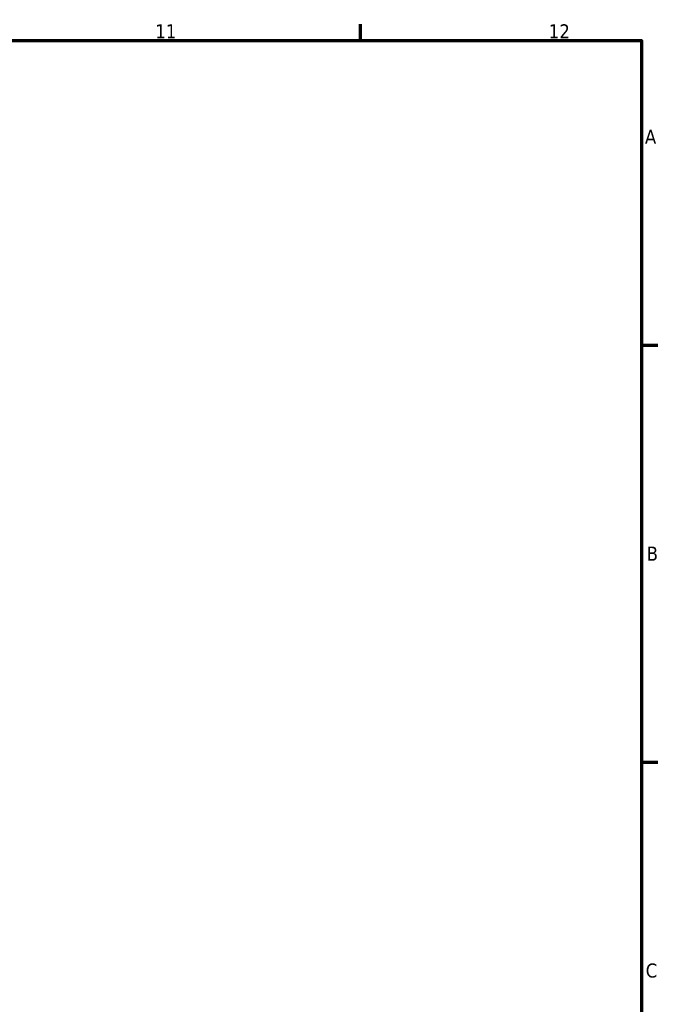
# Model space of a CAD drawing. Header units: millimetres. Extents: x -319 to 1171, y -71 to 872.
# Tile 8 of 9: x 710 to 824, y 402 to 578. Entities that reach past the tile are written whole.
import ezdxf

# ---------------------------------------------------------------- set-up
doc = ezdxf.new("R2010")
doc.units = ezdxf.units.MM
doc.layers.add('Border (ISO)', color=7, linetype='Continuous', lineweight=70)
doc.styles.add('Note Text (ISO)', font='tahoma.ttf')

# ---------------------------------------------------------------- blocks, each defined once
blk = doc.blocks.new('Borders Default Border')
at = {"layer": 'Border (ISO)'}
for p, q in [((770.92, 574), (770.92, 576.9)), ((821, 519.75), (823.9, 519.75)), ((821, 445.5), (823.9, 445.5))]:
    blk.add_line(p, q, dxfattribs=at)
at = {"layer": 'Border (ISO)', "flags": 128}
blk.add_lwpolyline([(20, 20), (20, 574), (821, 574), (821, 20), (20, 20)], dxfattribs=at)
at = {"layer": 'Border (ISO)', "color": 232, "true_color": 0xca0064, "char_height": 2.5, "attachment_point": 7, "style": 'Note Text (ISO)'}
for s, insert in [('11', (734.37, 574.4)), ('12', (804.46, 574.4)), ('A', (821.59, 555.62)), ('B', (821.89, 481.38)), ('C', (821.73, 407.08))]:
    blk.add_mtext(s, dxfattribs=dict(at, insert=insert))

msp = doc.modelspace()

# ---------------------------------------------------------------- block references
msp.add_blockref('Borders Default Border', (0, 0))

doc.saveas('drawing.dxf')
